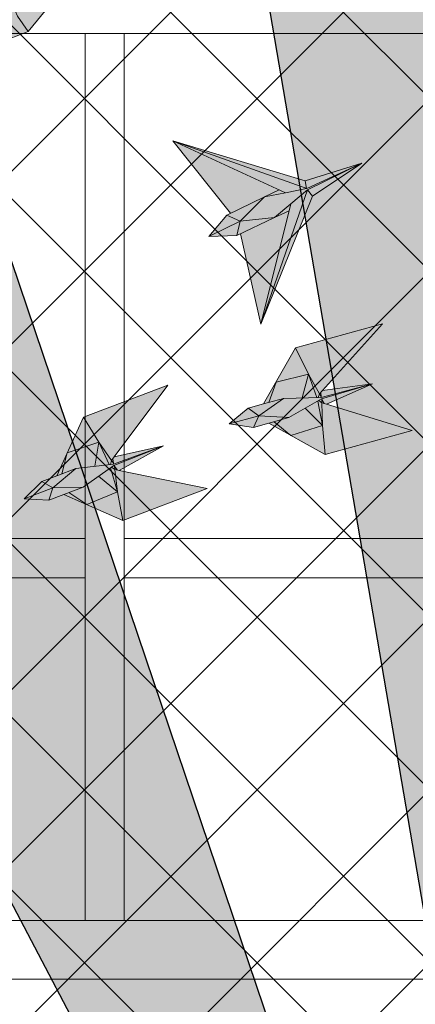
# Model space of a CAD drawing. Header units: millimetres. Extents: x -410 to 72073, y -3152 to 13830.
# Tile 33 of 92: x 9768 to 10577, y 9108 to 11122. Entities that reach past the tile are written whole.
import ezdxf

# ---------------------------------------------------------------- set-up
doc = ezdxf.new("R2010")
doc.units = ezdxf.units.MM
for name, color, linetype, lineweight, true_color in [('A-CEILING-01', 7, 'Continuous', 5, 0xd56ca8), ('A-CEILING-08', 7, 'Continuous', 5, 0xd56ca8), ('M-MEP-ELLG-LIGHT', 5, 'Continuous', 15, 0x0000ff)]:
    doc.layers.add(name, color=color, linetype=linetype, lineweight=lineweight, true_color=true_color)
doc.layers.add('A-CELING ELEMENT', color=1, linetype='Continuous')
for name, color, linetype, lineweight in [('A-LIGHT', 1, 'Continuous', 5), ('Q-SPCQ', 91, 'Continuous', 9), ('S-BEAM', 12, 'Continuous', 9)]:
    doc.layers.add(name, color=color, linetype=linetype, lineweight=lineweight)
doc.layers.add('RCP LAYOUT', color=9, linetype='Continuous', true_color=0x808080)
pattern_1 = [(45, (0, 0), (19.8873782, 72.9203868), [93.75, -18.75, 0, -18.75])]

# ---------------------------------------------------------------- blocks, each defined once
blk = doc.blocks.new('XR-CP-DS$0$ceiling element 01')
at = {"layer": 'A-CELING ELEMENT', "lineweight": 5, "true_color": 0x808080, "transparency": 33554687}
h = blk.add_hatch(dxfattribs=at)
h.set_pattern_fill('ANSI36', color=8, scale=300)
h.set_pattern_definition(pattern_1)
h.paths.add_polyline_path([(-425629.8, -157750.9, -0.039119), (-425655.9, -157707.5), (-427128.8, -158480.5, 0.039269), (-426963.6, -158744.9)])
h.paths.add_polyline_path([(-427216.5, -158526.6, -0.039231), (-427344.4, -158225.6), (-431924, -159775.1), (-429595.3, -159775.1)])
h.paths.add_polyline_path([(-427146.3, -156679.9, 0.039168), (-427262.3, -156968.3), (-425674.3, -157463.1, -0.03857), (-425655.4, -157416.9)])
h.paths.add_polyline_path([(-425704.2, -155604.7, 0.039168), (-426005.5, -155681.4), (-425472.4, -157256.8, -0.03857), (-425424.2, -157244.1)])
edge = h.paths.add_edge_path()
edge.add_line((-430171.7, -151115.1), (-430279.8, -151115.1))
edge.add_line((-430279.8, -151115.1), (-430279.8, -151215.1))
edge.add_line((-430279.8, -151215.1), (-430479.8, -151215.1))
edge.add_line((-430479.8, -151215.1), (-430479.8, -151115.1))
edge.add_line((-430479.8, -151115.1), (-430629.8, -151115.1))
edge.add_line((-430629.8, -151115.1), (-430629.8, -150665.1))
edge.add_line((-430629.8, -150665.1), (-432321.8, -150665.1))
edge.add_line((-432321.8, -150665.1), (-432321.8, -150772.9))
edge.add_line((-432321.8, -150772.9), (-426859.3, -156104.6))
edge.add_arc((-425365.2, -157562.3), 2087.3, 126.7377, 135.7079, ccw=False)
edge.add_line((-426613.8, -155889.5), (-430171.7, -151115.1))
edge = h.paths.add_edge_path()
edge.add_line((-424199.8, -150665.1), (-424199.8, -151115.1))
edge.add_line((-424199.8, -151115.1), (-424349.8, -151115.1))
edge.add_line((-424349.8, -151115.1), (-424349.8, -151215.1))
edge.add_line((-424349.8, -151215.1), (-424444.6, -151215.1))
edge.add_line((-424444.6, -151215.1), (-425069.6, -155496))
edge.add_arc((-425365.2, -157562.3), 2087.3, 72.8718, 81.8578, ccw=False)
edge.add_line((-424750.5, -155567.5), (-423223, -150665.1))
edge.add_line((-423223, -150665.1), (-424199.8, -150665.1))
h.paths.add_polyline_path([(-424567.7, -153182.9), (-424331.7, -153182.9), (-424331.7, -153418.9), (-424567.7, -153418.9)], flags=16)
h = blk.add_hatch(dxfattribs=at)
h.set_pattern_fill('ANSI36', color=8, scale=300)
h.set_pattern_definition(pattern_1)
h.paths.add_polyline_path([(-426846.1, -159033.2, -0.036239), (-427043, -158804), (-428346.2, -159775.1), (-427588, -159775.1)])
h.paths.add_polyline_path([(-427423.6, -157908.4, -0.039197), (-427452.5, -157582.9), (-432321.8, -157641.9), (-432321.8, -158745.1)])
h.paths.add_polyline_path([(-425674.9, -157660.7, -0.038923), (-425686.3, -157611.6), (-427325.9, -157891.7, 0.039228), (-427250.5, -158193.8)])
h.paths.add_polyline_path([(-425560.1, -157303.4, -0.038492), (-425518.1, -157276.7), (-426291, -155804.1, 0.039154), (-426553.9, -155969.8)])
h.paths.add_polyline_path([(-426337.7, -155715.3, -0.039172), (-426037.7, -155586.2), (-427702.8, -150665.1), (-428988.4, -150665.1)])
h = blk.add_hatch(dxfattribs=at)
h.set_pattern_fill('ANSI36', color=8, scale=200)
h.set_pattern_definition([(45, (0, 0), (13.2582521, 48.6135912), [62.5, -12.5, 0, -12.5])])
h.paths.add_polyline_path([(-427235.6, -156635.7, -0.03916), (-427068.3, -156355.4), (-432321.8, -152634.9), (-432321.8, -154121.3)])
h.paths.add_polyline_path([(-425454.1, -150665.1), (-426550.3, -150665.1), (-425721.8, -155505.6, -0.039276), (-425395.8, -155475.2)])
h.paths.add_polyline_path([(-425690.1, -157561.6, -0.038719), (-425686, -157511.7), (-427331.8, -157271.4, 0.039193), (-427353.2, -157581.7)], flags=17)
h.paths.add_polyline_path([(-425084.2, -155595.8, 0.039193), (-425394.6, -155575.9), (-425374.5, -157239, -0.038719), (-425324.5, -157241.6)], flags=17)
h.paths.add_polyline_path([(-423965.7, -156152.8, 0.996512), (-426776.1, -158963.3), (-425599.9, -157787, -0.900286), (-425184.4, -157294.8), (-424476.2, -156294.7), (-424567.8, -156294.7), (-424567.8, -156058.7), (-424331.8, -156058.7), (-424331.8, -156294.7), (-424476.2, -156294.7), (-425184.4, -157294.8, -0.042192), (-425142, -157329.1)])
h = blk.add_hatch(dxfattribs=at)
h.set_pattern_fill('ANSI36', color=8, scale=300)
h.set_pattern_definition(pattern_1)
h.paths.add_polyline_path([(-432321.8, -155391.8), (-432321.8, -156542.9), (-427430.1, -157257, -0.039171), (-427357.2, -156938.7)])
h.paths.add_polyline_path([(-426787.8, -156174.5, 0.039154), (-426986.9, -156413.1), (-425629.6, -157374.3, -0.038492), (-425597.6, -157336.2)])
h.paths.add_polyline_path([(-424491.1, -155778.6, 0.039227), (-424780.5, -155663.9), (-425275.3, -157251.9, -0.038923), (-425228.3, -157269.8)])
h.paths.add_polyline_path([(-423119.8, -154379.5), (-423119.8, -153004.8), (-424446.3, -155688.1, -0.039269), (-424164.6, -155854.8)])
h.paths.add_polyline_path([(-430497.8, -156058.7), (-430497.8, -156294.7), (-430261.8, -156294.7), (-430261.8, -156058.7)], flags=0)
h.paths.add_polyline_path([(-430497.8, -156058.7), (-430261.8, -156058.7), (-430261.8, -156294.7), (-430497.8, -156294.7)], flags=16)
at = {"layer": 'A-CELING ELEMENT', "color": 8, "lineweight": -3, "true_color": 0x808080}
for points in [[(-426337.7, -155715.3), (-428988.4, -150665.1)], [(-427702.8, -150665.1), (-426037.7, -155586.2)], [(-425721.8, -155505.6), (-426550.3, -150665.1)]]:
    blk.add_lwpolyline(points, dxfattribs=at)
blk = doc.blocks.new('A$Ced31c995')
at = {"layer": 'M-MEP-ELLG-LIGHT', "lineweight": 0, "true_color": 0x808080}
h = blk.add_hatch(color=8, dxfattribs=at)
h.dxf.hatch_style = 1
h.paths.add_polyline_path([(9525, -2405.6), (9482.8, -2406.8), (9444.7, -2453.3), (9454.7, -2447.3)])
h.paths.add_polyline_path([(9525, -2405.6), (9505, -2379.7), (9482.8, -2406.8)])
h.paths.add_polyline_path([(9505, -2379.7), (9475.7, -2365.2), (9482.8, -2406.8)])
h.paths.add_polyline_path([(9544.9, -2331), (9545, -2322.3), (9521.9, -2317.2), (9486.4, -2301.8), (9475.7, -2365.2), (9505, -2379.7)])
h.paths.add_polyline_path([(9585, -2382.7), (9563, -2350.9), (9553.4, -2329.2), (9544.9, -2331), (9505, -2379.7), (9505, -2379.7), (9525, -2405.6)])
h.paths.add_polyline_path([(9699, -2243.7), (9571.7, -2318.5), (9553.4, -2329.2), (9563, -2350.9), (9585, -2382.7)])
h.paths.add_polyline_path([(9600.4, -2162.9), (9486.4, -2301.8), (9521.9, -2317.2), (9545, -2322.3), (9552, -2302.3)])
h.paths.add_polyline_path([(9571.7, -2318.5), (9558.4, -2314.6), (9550.7, -2323.9), (9544.9, -2331), (9553.4, -2329.2)])
h.paths.add_polyline_path([(9558.4, -2314.6), (9552, -2302.3), (9545, -2322.3), (9544.9, -2331), (9550.7, -2323.9)])
h.paths.add_polyline_path([(9482.8, -2406.8), (9475.7, -2365.2), (9448.5, -2442.2), (9444.7, -2453.3)])
h.paths.add_polyline_path([(9454.7, -2447.3), (9444.7, -2453.3), (9424.5, -2477.8)])
h.paths.add_polyline_path([(9448.5, -2442.2), (9424.5, -2477.8), (9444.7, -2453.3)])
h = blk.add_hatch(color=8, dxfattribs=at)
h.dxf.hatch_style = 1
h.paths.add_polyline_path([(10068.7, -2721.1), (10098.5, -2706.3), (9881, -2606.2), (9999.3, -2754.3)], flags=17)
h.paths.add_polyline_path([(10088.8, -2763.1), (10122.6, -2734.9), (10156.4, -2706.7), (10267.5, -2651.6), (10154.8, -2703.8), (10154.8, -2703.7), (10111.8, -2712.4), (10068.7, -2721.1), (10019, -2770.7)])
h.paths.add_polyline_path([(10019, -2770.7), (9954.4, -2801.7), (10011.7, -2800)])
h.paths.add_polyline_path([(10019, -2770.7), (10019, -2770.7), (9991.6, -2758), (9954.4, -2801.7)])
h.paths.add_polyline_path([(10068.7, -2721.1), (9999.3, -2754.3), (9991.6, -2758), (10019, -2770.7)], flags=17)
h.paths.add_polyline_path([(10088.8, -2763.1), (10019, -2770.7), (10019, -2770.7), (10011.7, -2800)])
h.paths.add_polyline_path([(10119, -2749.1), (10088.8, -2763.1), (10019.4, -2796.3), (10060.8, -2981.3)], flags=16)
h.paths.add_polyline_path([(10154.8, -2703.7), (10154.8, -2703.7), (9881, -2606.2), (10098.5, -2706.3), (10111.8, -2712.4)])
h.paths.add_polyline_path([(10154.8, -2703.7), (10151.6, -2687.9), (9881, -2606.2)])
h.paths.add_polyline_path([(10111.8, -2712.4), (10098.5, -2706.3), (10068.7, -2721.1)], flags=17)
h.paths.add_polyline_path([(10119, -2749.1), (10122.6, -2734.9), (10088.8, -2763.1)], flags=16)
h.paths.add_polyline_path([(10156.4, -2706.7), (10122.6, -2734.9), (10119, -2749.1), (10060.8, -2981.3)], flags=17)
h.paths.add_polyline_path([(10166.6, -2719.2), (10156.4, -2706.7), (10060.8, -2981.3)])
h.paths.add_polyline_path([(10267.5, -2651.6), (10156.4, -2706.7), (10166.6, -2719.2)])
h.paths.add_polyline_path([(10267.5, -2651.6), (10151.6, -2687.9), (10154.8, -2703.7), (10155, -2703.7)], flags=17)
h = blk.add_hatch(color=8, dxfattribs=at)
h.dxf.hatch_style = 1
h.paths.add_polyline_path([(10370.4, -3198.6), (10195.2, -3145.1), (10186.1, -3142.4), (10187.5, -3188.3), (10192.8, -3248)])
h.paths.add_polyline_path([(10187.5, -3188.3), (10122.5, -3208.8), (10192.8, -3248)])
h.paths.add_polyline_path([(10151.7, -3153.3), (10118.1, -3172.4), (10088.2, -3180.8), (10122.5, -3208.8), (10187.5, -3188.3)])
h.paths.add_polyline_path([(10177.5, -3138.4), (10151.7, -3153.3), (10187.5, -3188.3)], flags=17)
h.paths.add_polyline_path([(10186.1, -3142.4), (10179.7, -3137.2), (10177.5, -3138.4), (10187.5, -3188.3)], flags=17)
h.paths.add_polyline_path([(10289.6, -3103.5), (10185.2, -3134.1), (10185.1, -3134.1), (10185.9, -3135.5), (10190.6, -3143.7), (10195.2, -3145.1)], flags=17)
h.paths.add_polyline_path([(10185.9, -3135.5), (10186.1, -3142.4), (10190.6, -3143.7)], flags=16)
h.paths.add_polyline_path([(10185.9, -3135.5), (10185.1, -3134.1), (10179.7, -3137.2), (10186.1, -3142.4)], flags=17)
h.paths.add_polyline_path([(10289.6, -3103.5), (10184.4, -3131.3), (10184.4, -3131.3), (10107.2, -3133.1), (10066.6, -3144.4), (10035, -3153.2), (9996.1, -3185.2), (10045.9, -3192.5), (10077.6, -3183.7), (10118.1, -3172.4), (10151.7, -3153.3), (10177.5, -3138.4), (10179.7, -3137.2), (10185.2, -3134.1)])
h.paths.add_polyline_path([(10309.7, -2980.4), (10132.1, -3029.8), (10158.4, -3083.6), (10180.9, -3123.8), (10187.2, -3116.7)])
h.paths.add_polyline_path([(10132.1, -3029.8), (10092.1, -3099.7), (10158.4, -3083.6)])
h.paths.add_polyline_path([(10158.4, -3083.6), (10092.1, -3099.7), (10077.2, -3141.4), (10107.2, -3133.1), (10175.6, -3131.5)])
h.paths.add_polyline_path([(10158.4, -3083.6), (10175.6, -3131.5), (10178.1, -3131.5), (10180.9, -3123.8)])
h.paths.add_polyline_path([(10289.6, -3103.5), (10187.2, -3116.7), (10184, -3120.2), (10184.3, -3129.7), (10184.3, -3129.6), (10184.4, -3131.3), (10184.4, -3131.3)], flags=17)
h.paths.add_polyline_path([(10184.3, -3129.6), (10180.9, -3123.8), (10178.1, -3131.5), (10184.4, -3131.3)], flags=17)
h.paths.add_polyline_path([(10184, -3120.2), (10180.9, -3123.8), (10184.3, -3129.7)], flags=17)
h.paths.add_polyline_path([(10088.2, -3180.8), (10077.6, -3183.7), (10122.5, -3208.8)])
h.paths.add_polyline_path([(10092.1, -3099.7), (10066.6, -3144.4), (10077.2, -3141.4)], flags=17)
h = blk.add_hatch(color=8, dxfattribs=at)
h.dxf.hatch_style = 1
h.paths.add_polyline_path([(9950.9, -3317.5), (9771.5, -3280.2), (9762.2, -3278.3), (9767.9, -3323.9), (9778.6, -3382.9)])
h.paths.add_polyline_path([(9767.9, -3323.9), (9705, -3350.2), (9778.6, -3382.9)])
h.paths.add_polyline_path([(9728.9, -3292.3), (9697.3, -3314.4), (9668.2, -3325.5), (9705, -3350.2), (9767.9, -3323.9)])
h.paths.add_polyline_path([(9753.4, -3275.1), (9728.9, -3292.3), (9767.9, -3323.9)], flags=17)
h.paths.add_polyline_path([(9762.2, -3278.3), (9755.4, -3273.7), (9753.4, -3275.1), (9767.9, -3323.9)], flags=17)
h.paths.add_polyline_path([(9861.8, -3230.2), (9760.6, -3270.1), (9760.5, -3270.1), (9761.5, -3271.5), (9766.8, -3279.2), (9771.5, -3280.2)], flags=17)
h.paths.add_polyline_path([(9761.5, -3271.5), (9762.2, -3278.3), (9766.8, -3279.2)], flags=16)
h.paths.add_polyline_path([(9761.5, -3271.5), (9760.5, -3270.1), (9755.4, -3273.7), (9762.2, -3278.3)], flags=17)
h.paths.add_polyline_path([(9861.8, -3230.2), (9759.5, -3267.4), (9759.5, -3267.4), (9682.8, -3276.2), (9643.4, -3291.2), (9612.7, -3302.8), (9577, -3338.2), (9627.2, -3341), (9657.9, -3329.4), (9697.3, -3314.4), (9728.9, -3292.3), (9753.4, -3275.1), (9755.4, -3273.7), (9760.6, -3270.1)])
h.paths.add_polyline_path([(9870.6, -3105.7), (9698.2, -3171.1), (9729.3, -3222.3), (9755.4, -3260.2), (9761, -3252.6)])
h.paths.add_polyline_path([(9698.2, -3171.1), (9664.8, -3244.3), (9729.3, -3222.3)])
h.paths.add_polyline_path([(9729.3, -3222.3), (9664.8, -3244.3), (9653.7, -3287.3), (9682.8, -3276.2), (9750.8, -3268.4)])
h.paths.add_polyline_path([(9729.3, -3222.3), (9750.8, -3268.4), (9753.3, -3268.1), (9755.4, -3260.2)])
h.paths.add_polyline_path([(9861.8, -3230.2), (9761, -3252.6), (9758.2, -3256.4), (9759.4, -3265.8), (9759.3, -3265.8), (9759.5, -3267.4), (9759.6, -3267.4)], flags=17)
h.paths.add_polyline_path([(9759.3, -3265.8), (9755.4, -3260.2), (9753.3, -3268.1), (9759.5, -3267.4)], flags=17)
h.paths.add_polyline_path([(9758.2, -3256.4), (9755.4, -3260.2), (9759.4, -3265.8)], flags=17)
h.paths.add_polyline_path([(9668.2, -3325.5), (9657.9, -3329.4), (9705, -3350.2)])
h.paths.add_polyline_path([(9664.8, -3244.3), (9643.4, -3291.2), (9653.7, -3287.3)], flags=17)
at = {"layer": 'M-MEP-ELLG-LIGHT', "color": 8, "lineweight": 0, "true_color": 0x808080}
for p, q in [((9999.3, -2754.3), (9881, -2606.2)), ((9881, -2606.2), (10151.6, -2687.9)), ((10111.8, -2712.4), (9881, -2606.2)), ((9881, -2606.2), (10155, -2703.7)), ((10151.6, -2687.9), (10267.5, -2651.6)), ((10155, -2703.7), (10267.5, -2651.6)), ((10267.5, -2651.6), (10156.4, -2706.7)), ((10267.5, -2651.6), (10166.6, -2719.2)), ((10151.6, -2687.9), (10154.8, -2703.7)), ((10156.4, -2706.7), (10060.8, -2981.3)), ((10098.5, -2706.3), (10068.7, -2721.1)), ((10068.7, -2721.1), (10111.8, -2712.4)), ((10154.8, -2703.7), (10111.8, -2712.4)), ((10156.4, -2706.7), (10122.6, -2734.9)), ((10166.6, -2719.2), (10156.4, -2706.7)), ((10068.7, -2721.1), (9991.6, -2758)), ((10019, -2770.7), (10068.7, -2721.1)), ((10166.6, -2719.2), (10060.8, -2981.3)), ((10060.8, -2981.3), (10122.6, -2734.9)), ((10122.6, -2734.9), (10088.8, -2763.1)), ((9991.6, -2758), (9954.4, -2801.7)), ((9991.6, -2758), (10019, -2770.7)), ((10088.8, -2763.1), (10119, -2749.1)), ((9954.4, -2801.7), (10019, -2770.7)), ((10011.7, -2800), (10088.8, -2763.1)), ((10019, -2770.7), (10011.7, -2800)), ((10088.8, -2763.1), (10019, -2770.7)), ((10060.8, -2981.3), (10019.4, -2796.3)), ((9954.4, -2801.7), (10011.7, -2800)), ((10309.7, -2980.4), (10132.1, -3029.8)), ((10187.2, -3116.7), (10309.7, -2980.4)), ((10132.1, -3029.8), (10066.6, -3144.4)), ((9870.6, -3105.7), (9698.2, -3171.1)), ((9761, -3252.6), (9870.6, -3105.7)), ((10184.4, -3131.3), (10289.6, -3103.5)), ((10289.6, -3103.5), (10185.2, -3134.1)), ((10289.6, -3103.5), (10187.2, -3116.7)), ((10195.2, -3145.1), (10289.6, -3103.5)), ((10066.6, -3144.4), (10107.2, -3133.1)), ((10107.2, -3133.1), (10184.4, -3131.3)), ((10185.2, -3134.1), (10118.1, -3172.4)), ((10035, -3153.2), (9996.1, -3185.2)), ((10066.6, -3144.4), (10035, -3153.2)), ((10370.4, -3198.6), (10195.2, -3145.1)), ((9698.2, -3171.1), (9643.4, -3291.2)), ((9698.2, -3171.1), (9729.3, -3222.3)), ((10118.1, -3172.4), (10077.6, -3183.7)), ((9996.1, -3185.2), (10045.9, -3192.5)), ((10045.9, -3192.5), (10077.6, -3183.7)), ((10077.6, -3183.7), (10192.8, -3248)), ((10192.8, -3248), (10370.4, -3198.6)), ((9664.8, -3244.3), (9729.3, -3222.3)), ((9729.3, -3222.3), (9721.2, -3271.8)), ((9729.3, -3222.3), (9755.4, -3260.2)), ((9729.3, -3222.3), (9750.8, -3268.4)), ((9759.6, -3267.4), (9861.8, -3230.2)), ((9861.8, -3230.2), (9760.6, -3270.1)), ((9861.8, -3230.2), (9761, -3252.6)), ((9771.5, -3280.2), (9861.8, -3230.2)), ((9653.7, -3287.3), (9664.8, -3244.3)), ((9753.3, -3268.1), (9755.4, -3260.2)), ((9755.4, -3260.2), (9761, -3252.6)), ((9755.4, -3260.2), (9759.3, -3265.8)), ((9759.3, -3265.8), (9758.2, -3256.4)), ((9643.4, -3291.2), (9682.8, -3276.2)), ((9682.8, -3276.2), (9759.6, -3267.4)), ((9760.6, -3270.1), (9697.3, -3314.4)), ((9753.4, -3275.1), (9767.9, -3323.9)), ((9755.4, -3273.7), (9762.2, -3278.3)), ((9759.3, -3265.8), (9759.5, -3267.4)), ((9761.5, -3271.5), (9760.5, -3270.1)), ((9762.2, -3278.3), (9761.5, -3271.5)), ((9761.5, -3271.5), (9766.8, -3279.2)), ((9767.9, -3323.9), (9762.2, -3278.3)), ((9762.2, -3278.3), (9771.5, -3280.2)), ((9950.9, -3317.5), (9771.5, -3280.2)), ((9643.4, -3291.2), (9612.7, -3302.8)), ((9728.9, -3292.3), (9767.9, -3323.9)), ((9612.7, -3302.8), (9577, -3338.2)), ((9635.7, -3315.9), (9627.2, -3341)), ((9697.3, -3314.4), (9635.7, -3315.9)), ((9697.3, -3314.4), (9657.9, -3329.4)), ((9778.6, -3382.9), (9950.9, -3317.5)), ((9577, -3338.2), (9627.2, -3341)), ((9627.2, -3341), (9657.9, -3329.4)), ((9657.9, -3329.4), (9778.6, -3382.9)), ((9705, -3350.2), (9668.2, -3325.5)), ((9767.9, -3323.9), (9705, -3350.2)), ((9778.6, -3382.9), (9767.9, -3323.9))]:
    blk.add_line(p, q, dxfattribs=at)
for points in [[(9454.7, -2447.3), (9424.5, -2477.8), (9448.5, -2442.2), (9444.7, -2453.3), (9454.7, -2447.3), (9525, -2405.6), (9585, -2382.7), (9699, -2243.7), (9571.7, -2318.5), (9558.4, -2314.6), (9552, -2302.3), (9600.4, -2162.9), (9486.4, -2301.8), (9475.7, -2365.2), (9448.5, -2442.2)], [(9585, -2382.7), (9563, -2350.9), (9553.4, -2329.2), (9544.9, -2331), (9545, -2322.3), (9521.9, -2317.2), (9486.4, -2301.8)], [(10132.1, -3029.8), (10158.4, -3083.6), (10180.9, -3123.8), (10187.2, -3116.7)], [(10077.2, -3141.4), (10092.1, -3099.7), (10158.4, -3083.6), (10175.6, -3131.5)], [(10158.4, -3083.6), (10145.8, -3132.2)], [(10184.3, -3129.6), (10184, -3120.2)], [(10035, -3153.2), (10056.7, -3168.4), (10107.2, -3133.1)], [(10177.5, -3138.4), (10187.5, -3188.3), (10122.5, -3208.8), (10088.2, -3180.8)], [(10178.1, -3131.5), (10180.9, -3123.8), (10184.3, -3129.6), (10184.4, -3131.3)], [(10179.7, -3137.2), (10186.1, -3142.4), (10185.9, -3135.5), (10185.1, -3134.1)], [(10185.9, -3135.5), (10190.6, -3143.7)], [(10151.7, -3153.3), (10187.5, -3188.3)], [(10192.8, -3248), (10187.5, -3188.3), (10186.1, -3142.4), (10195.2, -3145.1)], [(9996.1, -3185.2), (10056.7, -3168.4)], [(10118.1, -3172.4), (10056.7, -3168.4), (10045.9, -3192.5)], [(9612.7, -3302.8), (9635.7, -3315.9), (9682.8, -3276.2)], [(9577, -3338.2), (9635.7, -3315.9)]]:
    blk.add_lwpolyline(points, dxfattribs=at)
blk = doc.blocks.new('A$C9bf954c9')
at = {"layer": 'A-CEILING-01', "true_color": 0x808080}
h = blk.add_hatch(dxfattribs=at)
h.set_pattern_fill('ANSI37', color=8, scale=2000)
h.set_pattern_definition([(45, (0, 0), (-176.7767, 176.7767), []), (135, (0, 0), (-176.7767, -176.7767), [])])
edge = h.paths.add_edge_path()
edge.add_line((17350, 13380), (12020, 13380))
edge.add_line((12020, 13380), (12020, 13280))
edge.add_line((12020, 13280), (11820, 13280))
edge.add_line((11820, 13280), (11820, 13380))
edge.add_line((11820, 13380), (6090, 13380))
edge.add_line((6090, 13380), (6090, 13280))
edge.add_line((6090, 13280), (5890, 13280))
edge.add_line((5890, 13280), (5890, 13380))
edge.add_line((5890, 13380), (350, 13380))
edge.add_line((350, 13380), (200, 13380))
edge.add_line((200, 13380), (200, 4520))
edge.add_line((200, 4520), (650, 4520))
edge.add_line((650, 4520), (650, 4220))
edge.add_line((650, 4220), (200, 4220))
edge.add_line((200, 4220), (200, 3270))
edge.add_line((200, 3270), (3945, 3270))
edge.add_line((3945, 3270), (3945, 3920))
edge.add_line((3945, 3920), (6135, 3920))
edge.add_line((6135, 3920), (6135, 3270))
edge.add_line((6135, 3270), (9805, 3270))
edge.add_line((9805, 3270), (9805, 3070))
edge.add_line((9805, 3070), (10125.7, 3070))
edge.add_line((10125.7, 3070), (10125.7, 3423))
edge.add_line((10125.7, 3423), (11242.1, 4539.4))
edge.add_line((11242.1, 4539.4), (10770.1, 5011.3))
edge.add_line((10770.1, 5011.3), (11904.4, 6145.6))
edge.add_line((11904.4, 6145.6), (14298.8, 8540))
edge.add_line((14298.8, 8540), (14450, 8540))
edge.add_line((14450, 8540), (14450, 9620))
edge.add_line((14450, 9620), (14450, 12330))
edge.add_arc((15200, 12330), 750, 90, 180, ccw=False)
edge.add_line((15200, 13080), (17350, 13080))
edge.add_line((17350, 13080), (17350, 13380))
h.paths.add_polyline_path([(5890.1, 11294.2), (6090.1, 11294.2), (6090.1, 11094.2), (5890.1, 11094.2)], flags=16)
h.paths.add_polyline_path([(5890.1, 9330), (6090.1, 9330), (6090.1, 9130), (5890.1, 9130)], flags=16)
h.paths.add_polyline_path([(5890, 8418.4), (6090, 8418.4), (6090, 8218.4), (5890, 8218.4)], flags=16)
h.paths.add_polyline_path([(5890, 6030), (6090, 6030), (6090, 5830), (5890, 5830)], flags=16)
h.paths.add_polyline_path([(11820, 8418.4), (12020, 8418.4), (12020, 8218.4), (11820, 8218.4)], flags=16)
h.paths.add_polyline_path([(11820, 9330), (12020, 9330), (12020, 9130), (11820, 9130)], flags=16)
h.paths.add_polyline_path([(11820.1, 11294.2), (12020.1, 11294.2), (12020.1, 11094.2), (11820.1, 11094.2)], flags=16)
at = {"layer": 'A-CEILING-08', "color": 8, "lineweight": 0, "true_color": 0x808080}
blk.add_blockref('XR-CP-DS$0$ceiling element 01', (436369.8, 164495.1), dxfattribs=at)
at = {"layer": 'A-LIGHT', "color": 8, "true_color": 0x808080}
blk.add_blockref('A$Ced31c995', (200, 13480), dxfattribs=at)
blk = doc.blocks.new('A$C256bf26b')
blk.add_blockref('A$C9bf954c9', (0, 0))
blk = doc.blocks.new('DIAL-LT-NDE-ZZ-M3-S-201_rvt-7-RCP-Store 04 at Node L5 Level')
at = {"layer": 'Q-SPCQ', "color": 7}
blk.add_line((-510916.8, 153498.5), (-510977.6, 153498.5), dxfattribs=at)
blk.add_line((-510916.8, 153498.5), (-510977.6, 153498.5), dxfattribs=at)
at = {"layer": 'S-BEAM', "color": 7}
for p, q in [((-509547.2, 153498.4), (-515274.1, 153498.8)), ((-509547.2, 153498.4), (-515274.1, 153498.8)), ((-511460.4, 151683.7), (-511460.3, 153498.5)), ((-511460.4, 151683.7), (-511460.3, 153498.5)), ((-511450.7, 153498.5), (-511460.3, 153498.5)), ((-511450.7, 153498.5), (-511460.3, 153498.5)), ((-511420.4, 153498.5), (-511450.7, 153498.5)), ((-511420.4, 153498.5), (-511450.7, 153498.5)), ((-511380.3, 153498.5), (-511380.4, 151683.7)), ((-511380.3, 153498.5), (-511380.4, 151683.7)), ((-513355.3, 152465), (-511460.3, 152465)), ((-513355.3, 152465), (-511460.3, 152465)), ((-511460.3, 152455.4), (-511460.3, 152465)), ((-511460.3, 152455.4), (-511460.3, 152465)), ((-511460.3, 152394.6), (-511460.3, 152455.4)), ((-511460.3, 152394.6), (-511460.3, 152455.4)), ((-511380.3, 152465), (-509542.5, 152464.9)), ((-511380.3, 152465), (-511380.3, 152455.4)), ((-511380.3, 152465), (-509542.5, 152464.9)), ((-511380.3, 152465), (-511380.3, 152455.4)), ((-511380.3, 152455.4), (-511380.3, 152394.6)), ((-511380.3, 152455.4), (-511380.3, 152394.6)), ((-511460.3, 152385), (-511460.3, 152394.6)), ((-511460.3, 152385), (-511460.3, 152394.6)), ((-511380.3, 152394.6), (-511380.3, 152385)), ((-511380.3, 152394.6), (-511380.3, 152385)), ((-511460.3, 152385), (-513355.3, 152385)), ((-511460.3, 152385), (-513355.3, 152385)), ((-509542.5, 152384.9), (-511380.3, 152385)), ((-509542.5, 152384.9), (-511380.3, 152385)), ((-515274.2, 151683.8), (-509547.3, 151683.6)), ((-515274.2, 151683.8), (-509547.3, 151683.6)), ((-509547.3, 151563.6), (-515274.2, 151563.8)), ((-509547.3, 151563.6), (-515274.2, 151563.8))]:
    blk.add_line(p, q, dxfattribs=at)
blk = doc.blocks.new('A$Cbdc54e46')
at = {"color": 180, "lineweight": 5}
blk.add_blockref('DIAL-LT-NDE-ZZ-M3-S-201_rvt-7-RCP-Store 04 at Node L5 Level', (503662, -156234.9), dxfattribs=at)
blk = doc.blocks.new('A$Cf662d679')
blk.add_blockref('A$Cbdc54e46', (0, 0))

msp = doc.modelspace()

# ---------------------------------------------------------------- block references
msp.add_blockref('A$Cf662d679', (17700, 13830))
at = {"layer": 'RCP LAYOUT'}
msp.add_blockref('A$C256bf26b', (0, 0), dxfattribs=at)

doc.saveas('drawing.dxf')
